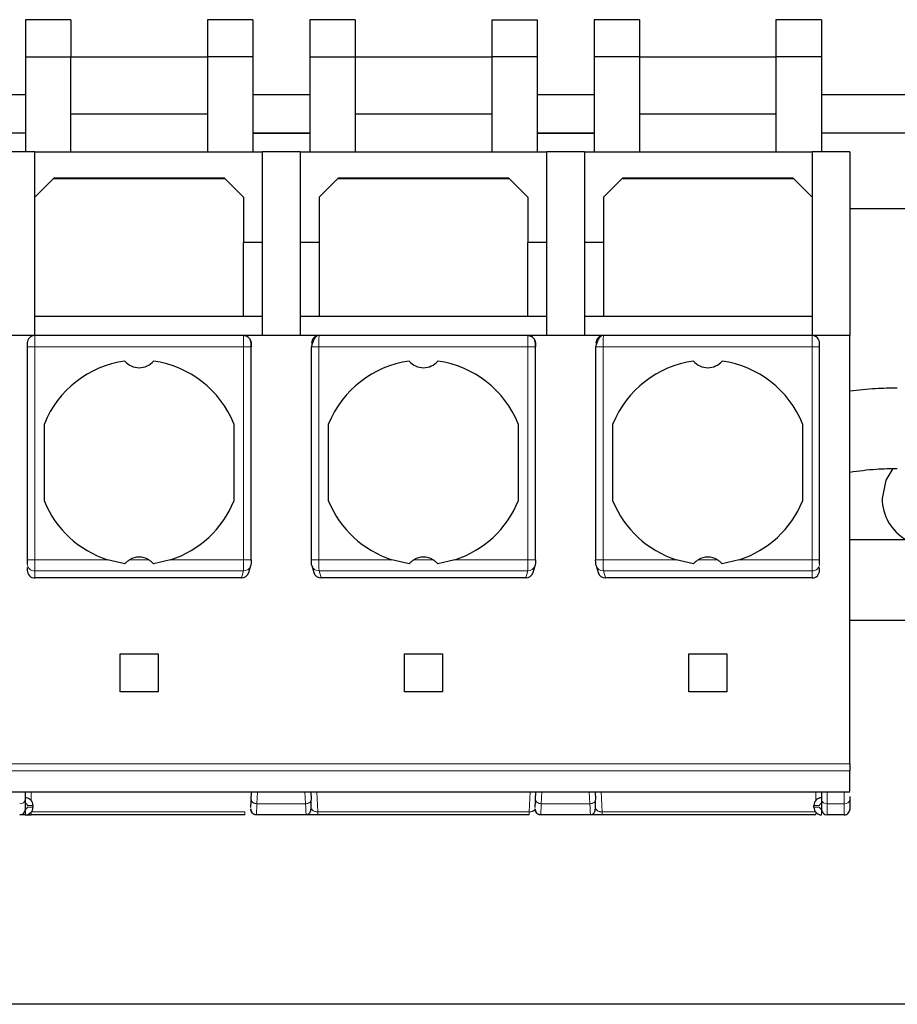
# Model space of a CAD drawing. Header units: millimetres. Extents: x 5 to 418, y 2 to 292.
# Tile 4 of 35: x 115 to 126, y 83 to 96. Entities that reach past the tile are written whole.
import ezdxf

# ---------------------------------------------------------------- set-up
doc = ezdxf.new("R2010")
doc.units = ezdxf.units.MM

msp = doc.modelspace()

# ---------------------------------------------------------------- linework, layer by layer
at = {"color": 7, "linetype": 'Continuous', "lineweight": 25}
for p, q in [((114.7605, 96.1044), (114.7605, 95.613)), ((115.3605, 96.1044), (114.7605, 96.1044)), ((115.3605, 96.1044), (115.3605, 95.613)), ((117.7605, 96.1044), (117.1605, 96.1044)), ((117.1605, 96.1044), (117.1605, 95.613)), ((117.7605, 96.1044), (117.7605, 95.613)), ((119.1105, 96.1044), (118.5105, 96.1044)), ((118.5105, 96.1044), (118.5105, 95.613)), ((119.1105, 96.1044), (119.1105, 95.613)), ((120.9105, 96.1044), (121.5105, 96.1044)), ((120.9105, 96.1044), (120.9105, 95.613)), ((121.5105, 96.1044), (121.5105, 95.613)), ((122.8605, 96.1044), (122.2605, 96.1044)), ((122.2605, 96.1044), (122.2605, 95.613)), ((122.8605, 96.1044), (122.8605, 95.613)), ((125.2605, 96.1044), (124.6605, 96.1044)), ((124.6605, 96.1044), (124.6605, 95.613)), ((125.2605, 96.1044), (125.2605, 95.613)), ((114.7605, 95.613), (115.3605, 95.613)), ((114.7605, 95.613), (114.7605, 94.363)), ((115.3605, 94.363), (115.3605, 95.613)), ((115.3605, 95.613), (117.1605, 95.613)), ((117.7605, 95.613), (117.1605, 95.613)), ((117.1605, 95.613), (117.1605, 94.363)), ((117.7605, 95.613), (117.7605, 94.363)), ((118.5105, 95.613), (119.1105, 95.613)), ((118.5105, 95.613), (118.5105, 94.363)), ((119.1105, 95.613), (119.1105, 94.363)), ((119.1105, 95.613), (120.9105, 95.613)), ((121.5105, 95.613), (120.9105, 95.613)), ((120.9105, 95.613), (120.9105, 94.363)), ((121.5105, 95.613), (121.5105, 94.363)), ((122.2605, 95.613), (122.2605, 94.363)), ((122.8605, 95.613), (122.2605, 95.613)), ((122.8605, 95.613), (122.8605, 94.363)), ((122.8605, 95.613), (124.6605, 95.613)), ((124.6605, 95.613), (124.6605, 94.363)), ((125.2605, 95.613), (124.6605, 95.613)), ((125.2605, 95.613), (125.2605, 94.363)), ((114.7605, 95.113), (114.0105, 95.113)), ((118.5105, 95.113), (117.7605, 95.113)), ((122.2605, 95.113), (121.5105, 95.113)), ((130.6905, 95.113), (125.2605, 95.113)), ((115.3605, 94.863), (117.1605, 94.863)), ((119.1105, 94.863), (120.9105, 94.863)), ((122.8605, 94.863), (124.6605, 94.863)), ((114.0105, 94.613), (114.7605, 94.613)), ((117.7605, 94.613), (118.5105, 94.613)), ((117.7605, 94.6079), (118.5105, 94.6079)), ((121.5105, 94.613), (122.2605, 94.613)), ((121.5105, 94.6079), (122.2605, 94.6079)), ((125.2605, 94.613), (126.3855, 94.613)), ((114.8855, 94.363), (114.3855, 94.363)), ((114.8855, 91.938), (114.8855, 94.363)), ((114.8855, 94.363), (117.8855, 94.363)), ((118.3855, 94.363), (117.8855, 94.363)), ((117.8855, 94.363), (117.8855, 91.938)), ((118.3855, 94.363), (118.3855, 91.938)), ((118.3855, 94.363), (121.6355, 94.363)), ((122.1355, 94.363), (121.6355, 94.363)), ((121.6355, 94.363), (121.6355, 91.938)), ((122.1355, 94.363), (122.1355, 91.938)), ((122.1355, 94.363), (125.1355, 94.363)), ((125.6355, 94.363), (125.1355, 94.363)), ((125.1355, 94.363), (125.1355, 91.938)), ((125.6355, 94.363), (125.6355, 91.938)), ((115.1355, 94.013), (114.8855, 93.763)), ((117.3922, 94.0063), (115.1288, 94.0063)), ((117.3855, 94.013), (115.1355, 94.013)), ((117.6355, 93.763), (117.3855, 94.013)), ((118.8855, 94.013), (118.6355, 93.763)), ((121.1422, 94.0063), (118.8788, 94.0063)), ((121.1355, 94.013), (118.8855, 94.013)), ((121.3855, 93.763), (121.1355, 94.013)), ((122.6355, 94.013), (122.3855, 93.763)), ((124.8922, 94.0063), (122.6288, 94.0063)), ((124.8855, 94.013), (122.6355, 94.013)), ((125.1355, 93.763), (124.8855, 94.013)), ((117.6355, 93.763), (117.6355, 93.163)), ((118.6355, 93.763), (118.6355, 93.163)), ((121.3855, 93.763), (121.3855, 93.163)), ((122.3855, 93.763), (122.3855, 93.163)), ((125.6355, 93.613), (126.3855, 93.613)), ((117.8855, 93.163), (117.6355, 93.163)), ((117.6355, 92.188), (117.6355, 93.163)), ((118.6355, 93.163), (118.3855, 93.163)), ((118.6355, 93.163), (118.6355, 92.188)), ((121.6355, 93.163), (121.3855, 93.163)), ((121.3855, 92.188), (121.3855, 93.163)), ((122.3855, 93.163), (122.1355, 93.163)), ((122.3855, 93.163), (122.3855, 92.188)), ((117.6355, 92.188), (114.8855, 92.188)), ((117.8855, 92.188), (117.6355, 92.188)), ((118.6355, 92.188), (118.3855, 92.188)), ((121.3855, 92.188), (118.6355, 92.188)), ((121.6355, 92.188), (121.3855, 92.188)), ((122.3855, 92.188), (122.1355, 92.188)), ((125.1355, 92.188), (122.3855, 92.188)), ((114.8855, 91.938), (114.3855, 91.938)), ((117.6366, 91.938), (114.8855, 91.938)), ((118.6345, 91.938), (117.6366, 91.938)), ((121.3866, 91.938), (118.6345, 91.938)), ((122.3845, 91.938), (121.3866, 91.938)), ((125.1355, 91.938), (122.3845, 91.938)), ((125.6355, 91.938), (125.1355, 91.938)), ((125.6355, 86.288), (125.6355, 91.938)), ((114.7855, 91.838), (114.7855, 91.788)), ((114.7855, 91.788), (114.7855, 88.9784)), ((117.7392, 88.9775), (117.7392, 91.788)), ((118.5318, 91.7891), (118.5318, 88.9784)), ((121.4892, 88.9775), (121.4892, 91.788)), ((122.2818, 91.7891), (122.2818, 88.9784)), ((125.2355, 91.788), (125.2355, 91.838)), ((125.2355, 88.9784), (125.2355, 91.788)), ((115.0105, 89.7531), (115.0105, 90.7729)), ((117.5105, 90.7729), (117.5105, 89.7531)), ((118.7605, 89.7531), (118.7605, 90.7729)), ((121.2605, 90.7729), (121.2605, 89.7531)), ((122.5105, 89.7531), (122.5105, 90.7729)), ((125.0105, 90.7729), (125.0105, 89.7531)), ((127.2355, 89.243), (125.6355, 89.243)), ((114.7855, 88.8749), (114.7855, 88.8395)), ((116.0713, 88.9263), (115.8452, 88.9784)), ((116.6759, 88.9784), (116.4498, 88.9263)), ((117.7063, 88.811), (117.7329, 88.9007)), ((118.5382, 88.9007), (118.5648, 88.811)), ((119.8213, 88.9263), (119.5952, 88.9784)), ((120.4259, 88.9784), (120.1998, 88.9263)), ((121.4563, 88.811), (121.4829, 88.9007)), ((122.2882, 88.9007), (122.3148, 88.811)), ((123.5713, 88.9263), (123.3452, 88.9784)), ((124.1759, 88.9784), (123.9498, 88.9263)), ((125.2355, 88.8395), (125.2355, 88.8749)), ((117.6095, 88.738), (114.8855, 88.738)), ((121.3595, 88.738), (118.6616, 88.738)), ((125.1355, 88.738), (122.4116, 88.738)), ((125.6355, 88.183), (127.2355, 88.183)), ((116.0105, 87.738), (116.5105, 87.738)), ((116.0105, 87.238), (116.0105, 87.738)), ((116.5105, 87.738), (116.5105, 87.238)), ((119.7605, 87.738), (120.2605, 87.738)), ((119.7605, 87.238), (119.7605, 87.738)), ((120.2605, 87.738), (120.2605, 87.238)), ((123.5105, 87.738), (124.0105, 87.738)), ((123.5105, 87.238), (123.5105, 87.738)), ((124.0105, 87.738), (124.0105, 87.238)), ((116.5105, 87.238), (116.0105, 87.238)), ((120.2605, 87.238), (119.7605, 87.238)), ((124.0105, 87.238), (123.5105, 87.238)), ((125.6355, 86.288), (125.6355, 86.1925)), ((114.3855, 85.9154), (125.6355, 85.9154)), ((114.7605, 85.8124), (114.7605, 85.9154)), ((117.7397, 85.8164), (117.7449, 85.9154)), ((118.5261, 85.9154), (118.5313, 85.8164)), ((121.4897, 85.8164), (121.4949, 85.9154)), ((122.2761, 85.9154), (122.2813, 85.8164)), ((125.2605, 85.9154), (125.2605, 85.8124)), ((125.6355, 85.8529), (125.6355, 85.8125)), ((114.8605, 85.738), (114.8605, 85.713)), ((117.7383, 85.6828), (117.7333, 85.694)), ((117.7338, 85.6778), (117.7445, 85.6581)), ((121.4883, 85.6828), (121.4833, 85.694)), ((121.4838, 85.6778), (121.4945, 85.6581)), ((125.1605, 85.713), (125.1605, 85.738)), ((117.654, 85.613), (114.8355, 85.613)), ((118.4629, 85.613), (117.8081, 85.613)), ((121.404, 85.613), (118.6171, 85.613)), ((122.2129, 85.613), (121.5581, 85.613)), ((125.1855, 85.613), (122.3671, 85.613)), ((125.5605, 85.613), (125.3355, 85.613)), ((151.3855, 83.113), (77.3855, 83.113))]:
    msp.add_line(p, q, dxfattribs=at)
at = {"color": 7, "linetype": 'Continuous', "lineweight": 18}
for p, q in [((114.8855, 91.938), (114.8855, 91.788)), ((125.1355, 91.788), (125.1355, 91.938)), ((114.8855, 91.788), (114.7855, 91.788)), ((114.8855, 91.788), (114.8855, 88.9784)), ((114.8855, 91.788), (117.6392, 91.788)), ((117.6392, 91.788), (117.6392, 88.9784)), ((117.7392, 91.788), (117.6392, 91.788)), ((118.6318, 88.9784), (118.6318, 91.788)), ((118.6318, 91.788), (121.3892, 91.788)), ((121.3892, 91.788), (121.3892, 88.9784)), ((121.4892, 91.788), (121.3892, 91.788)), ((122.3818, 88.9784), (122.3818, 91.788)), ((122.3818, 91.788), (125.1355, 91.788)), ((125.1355, 88.9784), (125.1355, 91.788)), ((125.2355, 91.788), (125.1355, 91.788)), ((114.7855, 88.9784), (114.8855, 88.9784)), ((115.8452, 88.9784), (114.8855, 88.9784)), ((114.8855, 88.8307), (114.8855, 88.9784)), ((116.3873, 88.9784), (116.1338, 88.9784)), ((117.6392, 88.9784), (116.6759, 88.9784)), ((118.5318, 88.9784), (118.6318, 88.9784)), ((119.5952, 88.9784), (118.6318, 88.9784)), ((120.1373, 88.9784), (119.8838, 88.9784)), ((121.3892, 88.9784), (120.4259, 88.9784)), ((122.2818, 88.9784), (122.3818, 88.9784)), ((123.3452, 88.9784), (122.3818, 88.9784)), ((123.8873, 88.9784), (123.6338, 88.9784)), ((125.1355, 88.9784), (124.1759, 88.9784)), ((125.1355, 88.8307), (125.1355, 88.9784)), ((125.1355, 88.9784), (125.2355, 88.9784)), ((117.6371, 88.8307), (114.8855, 88.8307)), ((114.8855, 88.738), (114.8855, 88.8307)), ((117.6095, 88.738), (117.6371, 88.8307)), ((121.3871, 88.8307), (118.634, 88.8307)), ((118.6616, 88.738), (118.634, 88.8307)), ((121.3595, 88.738), (121.3871, 88.8307)), ((125.1355, 88.8307), (122.384, 88.8307)), ((122.4116, 88.738), (122.384, 88.8307)), ((125.1355, 88.738), (125.1355, 88.8307)), ((114.3855, 86.288), (125.6355, 86.288)), ((125.6355, 86.1925), (114.3855, 86.1925)), ((114.8355, 85.9154), (114.8355, 85.8041)), ((117.8146, 85.7594), (117.8228, 85.9154)), ((118.4482, 85.9154), (118.4564, 85.7594)), ((118.6171, 85.6505), (118.6032, 85.9154)), ((121.4179, 85.9154), (121.404, 85.6505)), ((121.5646, 85.7594), (121.5728, 85.9154)), ((122.1982, 85.9154), (122.2064, 85.7594)), ((122.3671, 85.6505), (122.3532, 85.9154)), ((125.1855, 85.8026), (125.1855, 85.9154)), ((125.3355, 85.9154), (125.3355, 85.7594)), ((125.5605, 85.9154), (125.5605, 85.7594)), ((118.4564, 85.7594), (117.8146, 85.7594)), ((122.2064, 85.7594), (121.5646, 85.7594)), ((125.5605, 85.7594), (125.3355, 85.7594)), ((125.3355, 85.7594), (125.3355, 85.613)), ((125.5605, 85.7594), (125.5605, 85.613)), ((114.7605, 85.613), (114.7605, 85.688)), ((114.7855, 85.738), (114.8605, 85.738)), ((114.8605, 85.713), (114.7855, 85.713)), ((114.8355, 85.613), (114.8355, 85.6468)), ((117.654, 85.6505), (114.8386, 85.6505)), ((117.654, 85.613), (117.654, 85.6505)), ((121.404, 85.6505), (118.6171, 85.6505)), ((121.404, 85.613), (121.404, 85.6505)), ((125.1825, 85.6505), (122.3671, 85.6505)), ((125.1605, 85.738), (125.2355, 85.738)), ((125.2355, 85.713), (125.1605, 85.713)), ((125.1855, 85.613), (125.1855, 85.6468))]:
    msp.add_line(p, q, dxfattribs=at)
at = {"color": 7, "linetype": 'Continuous', "lineweight": 25, "flags": 128}
for points in [[(126.2003, 90.1819), (126.1081, 90.0271), (126.0605, 89.788)], [(117.7369, 88.9292), (117.7352, 88.9099), (117.7329, 88.9007)], [(118.5382, 88.9007), (118.5359, 88.9099), (118.5341, 88.9292)], [(121.4869, 88.9292), (121.4852, 88.9099), (121.4829, 88.9007)], [(122.2882, 88.9007), (122.2859, 88.9099), (122.2841, 88.9292)]]:
    msp.add_lwpolyline(points, dxfattribs=at)
at = {"color": 7, "linetype": 'Continuous', "lineweight": 25}
for centre, radius, start, end in [((114.8855, 91.838), 0.1, 90, 180), ((118.6345, 91.838), 0.0999, 90.03931, 180.03926), ((122.3845, 91.838), 0.0999, 90.03931, 180.03926), ((125.1355, 91.838), 0.1, 360, 90), ((116.2605, 90.263), 1.35, 98.05932, 157.80839), ((116.2605, 91.763), 0.25, 220.79339, 319.20661), ((116.2605, 90.263), 1.35, 22.19161, 81.94068), ((120.0105, 90.263), 1.35, 98.05932, 157.80839), ((120.0105, 91.763), 0.25, 220.79339, 319.20661), ((120.0105, 90.263), 1.35, 22.19161, 81.94068), ((123.7605, 90.263), 1.35, 98.05932, 157.80839), ((123.7605, 91.763), 0.25, 220.79339, 319.20661), ((123.7605, 90.263), 1.35, 22.19161, 81.94068), ((126.6855, 89.788), 0.625, 180, 240.69189), ((116.2605, 90.263), 1.35, 202.19161, 252.08207), ((116.2605, 90.263), 1.35, 287.91793, 337.80839), ((120.0105, 90.263), 1.35, 202.19161, 252.08207), ((120.0105, 90.263), 1.35, 287.91793, 337.80839), ((123.7605, 90.263), 1.35, 202.19161, 252.08207), ((123.7605, 90.263), 1.35, 287.91793, 337.80839), ((116.2605, 88.763), 0.25, 59.53361, 120.46639), ((120.0105, 88.763), 0.25, 59.53361, 120.46639), ((123.7605, 88.763), 0.25, 59.53361, 120.46639), ((114.7605, 85.738), 0.1, 360, 90), ((125.2605, 85.738), 0.1, 90, 180), ((114.6855, 85.688), 0.075, 270, 0), ((114.7605, 85.713), 0.1, 270, 360), ((125.2605, 85.713), 0.1, 180, 270), ((125.3355, 85.688), 0.075, 180, 270), ((125.5605, 85.688), 0.075, 270, 0.00023)]:
    msp.add_arc(centre, radius, start, end, dxfattribs=at)
at = {"color": 7, "linetype": 'Continuous', "lineweight": 18}
for centre, radius, start, end in [((114.8848, 88.93), 0.0992, 180.44187, 270.43519), ((117.6385, 88.9294), 0.0987, 269.16075, 343.11059), ((118.6324, 88.9291), 0.0984, 196.78749, 270.94116), ((121.3885, 88.9294), 0.0987, 269.16075, 343.11059), ((122.3824, 88.9291), 0.0984, 196.78749, 270.94116), ((125.1363, 88.93), 0.0992, 269.56474, 359.55813), ((114.6949, 85.8257), 0.067, 261.95023, 348.57971), ((125.2605, 85.738), 0.025, 90, 180), ((125.3262, 85.8257), 0.067, 191.42175, 278.04947), ((125.5699, 85.8257), 0.067, 261.95053, 348.57825)]:
    msp.add_arc(centre, radius, start, end, dxfattribs=at)
at = {"color": 7, "linetype": 'Continuous', "lineweight": 25}
for centre, major_axis, ratio, start_param, end_param in [((114.8855, 88.8395), (0, -0.1015), 0.9848078, 4.712389, 6.2831853), ((117.6104, 88.8395), (0.029, 0.0975), 0.9834987, 3.425984, 4.712389), ((118.6607, 88.8395), (0.029, -0.0975), 0.9834987, 4.712389, 5.998794), ((121.3604, 88.8395), (0.029, 0.0975), 0.9834987, 3.425984, 4.712389), ((122.4107, 88.8395), (0.029, -0.0975), 0.9834987, 4.712389, 5.998794), ((125.1355, 88.8395), (0, 0.1015), 0.9848078, 3.1415927, 4.712389)]:
    msp.add_ellipse(centre, major_axis=major_axis, ratio=ratio, start_param=start_param, end_param=end_param, dxfattribs=at)
for points in [[(117.6366, 91.938), (117.6497, 91.9365), (117.6759, 91.9335), (117.7089, 91.9103), (117.732, 91.8773), (117.735, 91.8511), (117.7365, 91.838)], [(121.3866, 91.938), (121.3997, 91.9365), (121.4259, 91.9335), (121.4589, 91.9103), (121.482, 91.8773), (121.485, 91.8511), (121.4865, 91.838)], [(114.7605, 85.688), (114.7605, 85.6938), (114.7605, 85.7054), (114.7605, 85.7768), (114.7605, 85.8124)], [(125.2605, 85.8124), (125.2605, 85.7768), (125.2605, 85.7054), (125.2605, 85.6938), (125.2605, 85.688)], [(125.6355, 85.8125), (125.6355, 85.7768), (125.6355, 85.7054), (125.6355, 85.6938), (125.6355, 85.688)], [(117.8081, 85.613), (117.803, 85.6133), (117.7929, 85.6139), (117.7783, 85.6186), (117.7649, 85.626), (117.7533, 85.636), (117.744, 85.6481), (117.7373, 85.6618), (117.7333, 85.6767), (117.7333, 85.6868), (117.7332, 85.6919)], [(121.5581, 85.613), (121.553, 85.6133), (121.5429, 85.6139), (121.5283, 85.6186), (121.5149, 85.626), (121.5033, 85.636), (121.494, 85.6481), (121.4873, 85.6618), (121.4833, 85.6767), (121.4833, 85.6868), (121.4832, 85.6919)]]:
    msp.add_open_spline(points, degree=3, dxfattribs=at)
at = {"color": 7, "linetype": 'Continuous', "lineweight": 18}
for points, knots in [([(117.6392, 91.788), (117.6392, 91.8035), (117.6391, 91.8373), (117.6387, 91.8769), (117.6382, 91.9049), (117.6377, 91.9228), (117.6372, 91.9354), (117.6368, 91.9371), (117.6366, 91.938)], [0, 0, 0, 0, 0.1981077, 0.430327, 0.5598424, 0.6979637, 0.8446851, 1, 1, 1, 1]), ([(118.6345, 91.938), (118.6343, 91.9371), (118.6339, 91.9355), (118.6333, 91.9228), (118.6329, 91.905), (118.6324, 91.877), (118.632, 91.8374), (118.6319, 91.8036), (118.6318, 91.788)], [0, 0, 0, 0, 0.15499787, 0.30149272, 0.43947829, 0.56894878, 0.80134914, 1, 1, 1, 1]), ([(121.3892, 91.788), (121.3892, 91.8035), (121.3891, 91.8373), (121.3887, 91.8769), (121.3882, 91.9049), (121.3877, 91.9228), (121.3872, 91.9354), (121.3868, 91.9371), (121.3866, 91.938)], [0, 0, 0, 0, 0.1981077, 0.430327, 0.5598424, 0.6979637, 0.8446851, 1, 1, 1, 1]), ([(122.3845, 91.938), (122.3843, 91.9371), (122.3839, 91.9355), (122.3833, 91.9228), (122.3829, 91.905), (122.3824, 91.877), (122.382, 91.8374), (122.3819, 91.8036), (122.3818, 91.788)], [0, 0, 0, 0, 0.1549979, 0.3014927, 0.4394783, 0.5689488, 0.8013491, 1, 1, 1, 1]), ([(117.6371, 88.8307), (117.6372, 88.8331), (117.6376, 88.8378), (117.6381, 88.8558), (117.6387, 88.8871), (117.6391, 88.9322), (117.6392, 88.9636), (117.6392, 88.9784)], [0, 0, 0, 0, 0.1472058, 0.2881607, 0.5502057, 0.7875079, 1, 1, 1, 1]), ([(118.634, 88.8307), (118.6338, 88.8331), (118.6335, 88.8378), (118.6329, 88.856), (118.6324, 88.8873), (118.6319, 88.9325), (118.6319, 88.9637), (118.6318, 88.9784)], [0, 0, 0, 0, 0.147993, 0.2895103, 0.5519987, 0.7888528, 1, 1, 1, 1]), ([(121.3871, 88.8307), (121.3872, 88.8331), (121.3876, 88.8378), (121.3881, 88.8558), (121.3887, 88.8871), (121.3891, 88.9322), (121.3892, 88.9636), (121.3892, 88.9784)], [0, 0, 0, 0, 0.1472058, 0.2881607, 0.5502057, 0.7875079, 1, 1, 1, 1]), ([(122.384, 88.8307), (122.3838, 88.8331), (122.3835, 88.8378), (122.3829, 88.856), (122.3824, 88.8873), (122.3819, 88.9325), (122.3819, 88.9637), (122.3818, 88.9784)], [0, 0, 0, 0, 0.147993, 0.28951027, 0.55199873, 0.78885281, 1, 1, 1, 1]), ([(114.7605, 85.763), (114.7638, 85.7626), (114.7704, 85.7619), (114.7773, 85.757), (114.7815, 85.752), (114.7847, 85.7463), (114.7852, 85.7413), (114.7855, 85.738)], [0, 0, 0, 0, 0.2491731, 0.4989908, 0.624116, 0.7460587, 1, 1, 1, 1]), ([(117.8146, 85.7594), (117.8136, 85.7369), (117.8117, 85.6923), (117.8089, 85.6306), (117.8084, 85.62), (117.8081, 85.613)], [0, 0, 0, 0, 0.2609473, 0.5149579, 1, 1, 1, 1]), ([(118.4629, 85.613), (118.4626, 85.62), (118.4621, 85.6306), (118.4594, 85.6923), (118.4574, 85.7369), (118.4564, 85.7594)], [0, 0, 0, 0, 0.4851976, 0.7391696, 1, 1, 1, 1]), ([(121.5646, 85.7594), (121.5636, 85.7369), (121.5617, 85.6923), (121.5589, 85.6306), (121.5584, 85.62), (121.5581, 85.613)], [0, 0, 0, 0, 0.2609473, 0.5149579, 1, 1, 1, 1]), ([(122.2129, 85.613), (122.2126, 85.62), (122.2121, 85.6306), (122.2094, 85.6923), (122.2074, 85.7369), (122.2064, 85.7594)], [0, 0, 0, 0, 0.4851977, 0.7391696, 1, 1, 1, 1]), ([(114.7855, 85.713), (114.7852, 85.7097), (114.7844, 85.7031), (114.7795, 85.6962), (114.7746, 85.692), (114.7688, 85.6888), (114.7639, 85.6883), (114.7605, 85.688)], [0, 0, 0, 0, 0.2491731, 0.4989908, 0.624116, 0.7460587, 1, 1, 1, 1]), ([(118.6171, 85.6505), (118.6119, 85.6509), (118.6008, 85.6517), (118.585, 85.6551), (118.57, 85.6599), (118.556, 85.6667), (118.5421, 85.678), (118.5395, 85.6865), (118.5378, 85.6919)], [0, 0, 0, 0, 0.1003675, 0.2126608, 0.3407508, 0.4872618, 0.6792886, 1, 1, 1, 1]), ([(121.4832, 85.6919), (121.4811, 85.6858), (121.4777, 85.6761), (121.4606, 85.664), (121.4454, 85.6578), (121.432, 85.6541), (121.4182, 85.6515), (121.4086, 85.6508), (121.404, 85.6505)], [0, 0, 0, 0, 0.3663059, 0.5882697, 0.7084095, 0.8155914, 0.9118546, 1, 1, 1, 1]), ([(122.3671, 85.6505), (122.3619, 85.6509), (122.3508, 85.6517), (122.335, 85.6551), (122.32, 85.6599), (122.306, 85.6667), (122.2921, 85.678), (122.2895, 85.6865), (122.2878, 85.6919)], [0, 0, 0, 0, 0.10036754, 0.21266076, 0.34075084, 0.48726179, 0.67928855, 1, 1, 1, 1]), ([(125.2605, 85.688), (125.2573, 85.6883), (125.2507, 85.6891), (125.2438, 85.694), (125.2396, 85.6989), (125.2364, 85.7047), (125.2359, 85.7096), (125.2355, 85.713)], [0, 0, 0, 0, 0.2491731, 0.4989908, 0.624116, 0.7460587, 1, 1, 1, 1]), ([(125.2605, 85.688), (125.2605, 85.6785), (125.2605, 85.664), (125.2605, 85.6466), (125.2605, 85.6345), (125.2605, 85.6249), (125.2605, 85.6155), (125.2605, 85.614), (125.2605, 85.613)], [0, 0, 0, 0, 0.2394567, 0.3683606, 0.5, 0.6316394, 0.7605433, 1, 1, 1, 1])]:
    msp.add_open_spline(points, degree=3, knots=knots, dxfattribs=at)
at = {"color": 7, "linetype": 'Continuous', "lineweight": 25}
for points, knots in [([(117.739, 91.788), (117.7389, 91.795), (117.7387, 91.8179), (117.7378, 91.8431), (117.7319, 91.8685), (117.7247, 91.8853), (117.714, 91.9008), (117.6979, 91.9168), (117.6732, 91.9328), (117.6531, 91.936), (117.642, 91.9378)], [0, 0, 0, 0, 0.09831, 0.3215882, 0.4203735, 0.5050658, 0.5833823, 0.6854719, 0.8258006, 1, 1, 1, 1]), ([(118.6187, 91.9367), (118.6136, 91.9352), (118.6033, 91.9323), (118.5881, 91.9185), (118.5739, 91.8992), (118.5612, 91.8757), (118.5505, 91.8505), (118.5422, 91.8262), (118.5362, 91.8046), (118.5341, 91.7933), (118.5331, 91.788)], [0, 0, 0, 0, 0.14543615, 0.28850275, 0.42727997, 0.55987978, 0.68459661, 0.80006446, 0.90535522, 1, 1, 1, 1]), ([(121.489, 91.788), (121.4889, 91.795), (121.4887, 91.8179), (121.4878, 91.8431), (121.4819, 91.8685), (121.4747, 91.8853), (121.464, 91.9008), (121.4479, 91.9168), (121.4232, 91.9328), (121.4031, 91.936), (121.392, 91.9378)], [0, 0, 0, 0, 0.09831, 0.32158819, 0.42037349, 0.50506584, 0.58338234, 0.68547193, 0.82580059, 1, 1, 1, 1]), ([(122.3687, 91.9367), (122.3636, 91.9352), (122.3533, 91.9323), (122.3381, 91.9185), (122.3239, 91.8992), (122.3112, 91.8757), (122.3005, 91.8505), (122.2922, 91.8262), (122.2862, 91.8046), (122.2841, 91.7933), (122.2831, 91.788)], [0, 0, 0, 0, 0.14543615, 0.28850275, 0.42727997, 0.55987978, 0.68459661, 0.80006446, 0.90535522, 1, 1, 1, 1]), ([(117.7365, 91.838), (117.7367, 91.8378), (117.737, 91.8374), (117.7376, 91.8339), (117.7381, 91.8282), (117.7386, 91.8191), (117.739, 91.8057), (117.7391, 91.7939), (117.7391, 91.788)], [0, 0, 0, 0, 0.1406725, 0.2752348, 0.4105381, 0.5533269, 0.7752917, 1, 1, 1, 1]), ([(121.4865, 91.838), (121.4867, 91.8378), (121.487, 91.8374), (121.4876, 91.8339), (121.4881, 91.8282), (121.4886, 91.8191), (121.489, 91.8057), (121.4891, 91.7939), (121.4891, 91.788)], [0, 0, 0, 0, 0.1406725, 0.2752348, 0.4105381, 0.5533269, 0.7752917, 1, 1, 1, 1]), ([(126.2605, 91.243), (126.165, 91.2421), (125.9541, 91.2403), (125.7482, 91.2156), (125.6355, 91.2021)], [0, 0, 0, 0, 0.4525682, 1, 1, 1, 1]), ([(125.6355, 90.1363), (125.7503, 90.1516), (125.9545, 90.1789), (126.1673, 90.1817), (126.2605, 90.183)], [0, 0, 0, 0, 0.5620815, 1, 1, 1, 1]), ([(114.7855, 88.9784), (114.7855, 88.9726), (114.7855, 88.961), (114.7855, 88.9458), (114.7855, 88.9338), (114.7855, 88.9307), (114.7855, 88.9292)], [0, 0, 0, 0, 0.2484224, 0.4998058, 0.7484509, 1, 1, 1, 1]), ([(116.0713, 88.9263), (116.0797, 88.9354), (116.098, 88.9551), (116.1212, 88.9703), (116.1338, 88.9785)], [0, 0, 0, 0, 0.4579284, 1, 1, 1, 1]), ([(116.3873, 88.9785), (116.3999, 88.9703), (116.423, 88.9551), (116.4414, 88.9354), (116.4498, 88.9263)], [0, 0, 0, 0, 0.5420716, 1, 1, 1, 1]), ([(117.7391, 88.9784), (117.739, 88.9721), (117.739, 88.9592), (117.7384, 88.944), (117.7377, 88.9332), (117.7372, 88.9306), (117.7369, 88.9292)], [0, 0, 0, 0, 0.2725398, 0.5480795, 0.7726163, 1, 1, 1, 1]), ([(118.5341, 88.9292), (118.5338, 88.931), (118.5332, 88.9345), (118.5325, 88.9477), (118.532, 88.9627), (118.532, 88.9732), (118.532, 88.9784)], [0, 0, 0, 0, 0.27423198, 0.55115717, 0.77424606, 1, 1, 1, 1]), ([(119.8213, 88.9263), (119.8297, 88.9354), (119.848, 88.9551), (119.8712, 88.9703), (119.8838, 88.9785)], [0, 0, 0, 0, 0.4579284, 1, 1, 1, 1]), ([(120.1373, 88.9785), (120.1499, 88.9703), (120.173, 88.9551), (120.1914, 88.9354), (120.1998, 88.9263)], [0, 0, 0, 0, 0.54207157, 1, 1, 1, 1]), ([(121.4891, 88.9784), (121.489, 88.9721), (121.489, 88.9592), (121.4884, 88.944), (121.4877, 88.9332), (121.4872, 88.9306), (121.4869, 88.9292)], [0, 0, 0, 0, 0.2725398, 0.5480795, 0.7726163, 1, 1, 1, 1]), ([(122.2841, 88.9292), (122.2838, 88.931), (122.2832, 88.9345), (122.2825, 88.9477), (122.282, 88.9627), (122.282, 88.9732), (122.282, 88.9784)], [0, 0, 0, 0, 0.274232, 0.5511572, 0.7742461, 1, 1, 1, 1]), ([(123.5713, 88.9263), (123.5797, 88.9354), (123.598, 88.9551), (123.6212, 88.9703), (123.6338, 88.9785)], [0, 0, 0, 0, 0.4579284, 1, 1, 1, 1]), ([(123.8873, 88.9785), (123.8999, 88.9703), (123.923, 88.9551), (123.9414, 88.9354), (123.9498, 88.9263)], [0, 0, 0, 0, 0.5420716, 1, 1, 1, 1]), ([(125.2355, 88.9292), (125.2355, 88.9308), (125.2355, 88.9339), (125.2355, 88.9457), (125.2355, 88.9609), (125.2355, 88.9726), (125.2355, 88.9784)], [0, 0, 0, 0, 0.2484222, 0.4998058, 0.7484511, 1, 1, 1, 1]), ([(125.6355, 85.9256), (125.6355, 85.9259), (125.6355, 85.9263), (125.6355, 85.9836), (125.6355, 86.0548), (125.6355, 86.1322), (125.6355, 86.1764), (125.6355, 86.1925)], [0, 0, 0, 0, 0.3613041, 0.5680223, 0.7771395, 0.9186136, 1, 1, 1, 1]), ([(117.7341, 85.7081), (117.7343, 85.7119), (117.7349, 85.7232), (117.7378, 85.7791), (117.7397, 85.8164)], [0, 0, 0, 0, 0.333907, 1, 1, 1, 1]), ([(118.4628, 85.6154), (118.4657, 85.6155), (118.4718, 85.6158), (118.4841, 85.6187), (118.5064, 85.6306), (118.5238, 85.6612), (118.5323, 85.716), (118.5312, 85.7737), (118.5305, 85.8064)], [0, 0, 0, 0, 0.0247371, 0.0518118, 0.1183571, 0.317804, 0.6125796, 1, 1, 1, 1]), ([(121.4841, 85.7081), (121.4843, 85.7119), (121.4849, 85.7232), (121.4878, 85.7791), (121.4897, 85.8164)], [0, 0, 0, 0, 0.333907, 1, 1, 1, 1]), ([(122.2128, 85.6154), (122.2157, 85.6155), (122.2218, 85.6158), (122.2341, 85.6187), (122.2564, 85.6306), (122.2738, 85.6612), (122.2823, 85.716), (122.2812, 85.7737), (122.2805, 85.8064)], [0, 0, 0, 0, 0.02473711, 0.05181179, 0.11835707, 0.31780395, 0.61257959, 1, 1, 1, 1]), ([(114.7594, 85.6143), (114.7644, 85.614), (114.7762, 85.6132), (114.8026, 85.613), (114.8244, 85.613), (114.8355, 85.613)], [0, 0, 0, 0, 0.2635374, 0.6241124, 1, 1, 1, 1]), ([(117.7374, 85.6654), (117.7407, 85.6583), (117.7474, 85.6438), (117.7652, 85.6276), (117.7861, 85.6172), (117.8011, 85.616), (117.8082, 85.6154)], [0, 0, 0, 0, 0.2557902, 0.5159196, 0.767511, 1, 1, 1, 1]), ([(121.4874, 85.6654), (121.4907, 85.6583), (121.4974, 85.6438), (121.5152, 85.6276), (121.5361, 85.6172), (121.5511, 85.616), (121.5582, 85.6154)], [0, 0, 0, 0, 0.2557902, 0.5159196, 0.767511, 1, 1, 1, 1]), ([(114.7605, 85.613), (114.7507, 85.613), (114.7309, 85.613), (114.7064, 85.613), (114.6885, 85.613), (114.6865, 85.613), (114.6855, 85.613)], [0, 0, 0, 0, 0.2491266, 0.4998627, 0.7491353, 1, 1, 1, 1]), ([(118.6171, 85.613), (118.6058, 85.613), (118.5828, 85.613), (118.551, 85.613), (118.5227, 85.613), (118.4931, 85.613), (118.468, 85.613), (118.4646, 85.613), (118.4629, 85.613)], [0, 0, 0, 0, 0.1301456, 0.2646137, 0.3919831, 0.5265773, 0.7730368, 1, 1, 1, 1]), ([(122.3671, 85.613), (122.3558, 85.613), (122.3328, 85.613), (122.301, 85.613), (122.2727, 85.613), (122.2431, 85.613), (122.218, 85.613), (122.2146, 85.613), (122.2129, 85.613)], [0, 0, 0, 0, 0.1301456, 0.2646137, 0.3919831, 0.5265773, 0.7730368, 1, 1, 1, 1])]:
    msp.add_open_spline(points, degree=3, knots=knots, dxfattribs=at)
at = {"color": 7, "linetype": 'Continuous', "lineweight": 18}
for points in [[(118.532, 91.788), (118.532, 91.788), (118.5321, 91.788), (118.5374, 91.788), (118.5463, 91.788), (118.5588, 91.788), (118.5743, 91.788), (118.5921, 91.788), (118.6116, 91.788), (118.6251, 91.788), (118.6318, 91.788)], [(122.282, 91.788), (122.282, 91.788), (122.2821, 91.788), (122.2874, 91.788), (122.2963, 91.788), (122.3088, 91.788), (122.3243, 91.788), (122.3421, 91.788), (122.3616, 91.788), (122.3751, 91.788), (122.3818, 91.788)], [(117.7391, 88.9784), (117.739, 88.9784), (117.739, 88.9784), (117.7336, 88.9784), (117.7247, 88.9784), (117.7123, 88.9784), (117.6968, 88.9784), (117.679, 88.9784), (117.6595, 88.9784), (117.646, 88.9784), (117.6392, 88.9784)], [(121.4891, 88.9784), (121.489, 88.9784), (121.489, 88.9784), (121.4836, 88.9784), (121.4747, 88.9784), (121.4623, 88.9784), (121.4468, 88.9784), (121.429, 88.9784), (121.4095, 88.9784), (121.396, 88.9784), (121.3892, 88.9784)], [(117.8146, 85.7594), (117.8096, 85.7598), (117.7996, 85.7604), (117.7851, 85.7641), (117.7719, 85.7696), (117.7603, 85.7768), (117.7509, 85.7855), (117.7442, 85.7952), (117.7401, 85.8057), (117.7399, 85.8128), (117.7397, 85.8164)], [(118.5313, 85.8164), (118.5312, 85.8128), (118.531, 85.8057), (118.5269, 85.7952), (118.5201, 85.7855), (118.5107, 85.7768), (118.4992, 85.7696), (118.4859, 85.7641), (118.4715, 85.7604), (118.4614, 85.7598), (118.4564, 85.7594)], [(121.5646, 85.7594), (121.5596, 85.7598), (121.5496, 85.7604), (121.5351, 85.7641), (121.5219, 85.7696), (121.5103, 85.7768), (121.5009, 85.7855), (121.4942, 85.7952), (121.4901, 85.8057), (121.4899, 85.8128), (121.4897, 85.8164)], [(122.2813, 85.8164), (122.2812, 85.8128), (122.281, 85.8057), (122.2769, 85.7952), (122.2701, 85.7855), (122.2607, 85.7768), (122.2492, 85.7696), (122.2359, 85.7641), (122.2215, 85.7604), (122.2114, 85.7598), (122.2064, 85.7594)], [(118.6171, 85.613), (118.6171, 85.6135), (118.6171, 85.6145), (118.6171, 85.6224), (118.6171, 85.6342), (118.6171, 85.645), (118.6171, 85.6505)], [(122.3671, 85.613), (122.3671, 85.6135), (122.3671, 85.6145), (122.3671, 85.6224), (122.3671, 85.6342), (122.3671, 85.645), (122.3671, 85.6505)]]:
    msp.add_open_spline(points, degree=3, dxfattribs=at)

doc.saveas('drawing.dxf')
